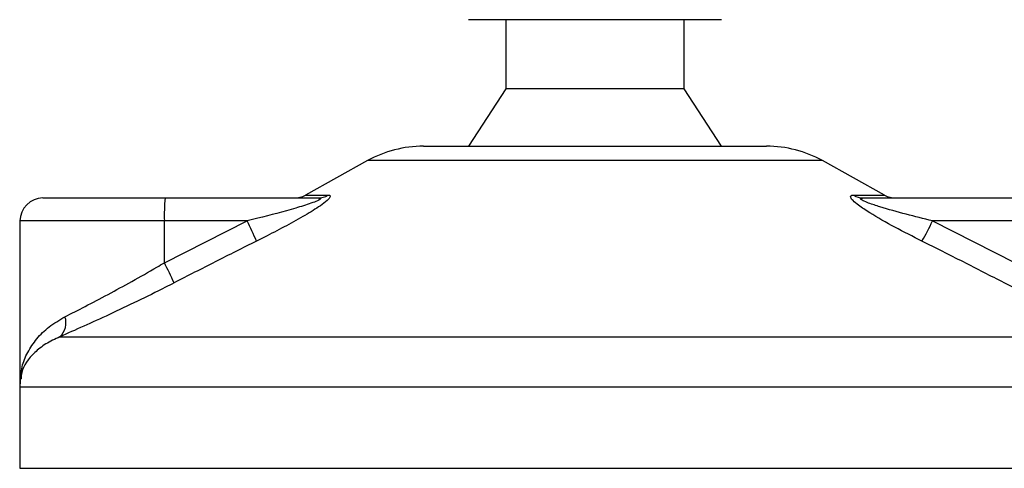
# Model space of a CAD drawing. Header units: millimetres. Extents: x 0 to 420, y 0 to 297.
# Tile 10 of 62: x 82.31 to 88.52, y 183.72 to 186.55. Entities that reach past the tile are written whole.
import ezdxf

# ---------------------------------------------------------------- set-up
doc = ezdxf.new("R2010")
doc.units = ezdxf.units.MM

msp = doc.modelspace()

# ---------------------------------------------------------------- linework, layer by layer
at = {"color": 7, "linetype": 'Continuous', "lineweight": 25}
for p, q in [((85.91006, 186.54815), (85.1392, 186.54815)), ((85.37513, 186.54815), (85.37513, 186.11257)), ((86.73631, 186.54815), (85.91006, 186.54815)), ((86.50038, 186.11257), (86.50038, 186.54815)), ((85.37513, 186.11257), (85.1392, 185.74959)), ((85.91824, 186.11257), (85.37513, 186.11257)), ((86.50038, 186.11257), (85.91824, 186.11257)), ((86.73631, 185.74959), (86.50038, 186.11257)), ((84.85493, 185.74959), (87.02058, 185.74959)), ((84.5032, 185.6587), (84.1103, 185.44109)), ((87.37231, 185.6587), (84.5032, 185.6587)), ((87.76521, 185.44109), (87.37231, 185.6587)), ((84.1103, 185.44109), (84.25428, 185.44109)), ((87.56789, 185.44109), (87.76521, 185.44109)), ((82.45475, 185.42291), (83.22561, 185.42291)), ((83.22561, 185.42291), (84.18948, 185.42291)), ((87.63064, 185.42291), (88.5945, 185.42291)), ((82.30956, 185.27772), (82.30956, 184.26317)), ((83.22058, 185.27772), (82.30956, 185.27772)), ((83.22058, 185.01392), (83.74281, 185.27772)), ((83.74281, 185.27772), (83.22058, 185.27772)), ((83.22058, 185.01392), (83.22058, 185.27772)), ((88.06724, 185.27772), (88.58947, 185.01392)), ((88.58947, 185.27772), (88.06724, 185.27772)), ((82.56128, 184.54649), (89.25953, 184.54649)), ((82.30794, 184.22896), (82.30794, 183.7169)), ((89.56539, 184.22896), (82.30794, 184.22896)), ((82.30794, 183.7169), (89.56757, 183.7169))]:
    msp.add_line(p, q, dxfattribs=at)
for centre, radius, start, end in [((84.85493, 185.02363), 0.72596, 90, 118.979708), ((87.02058, 185.02363), 0.72596, 61.020292, 90), ((84.03995, 185.5681), 0.14519, 270, 298.979708), ((84.18919, 185.54854), 0.12563, 270.133473, 301.2075), ((87.63104, 185.5417), 0.1188, 237.882975, 269.803256), ((87.83556, 185.5681), 0.14519, 241.020292, 270), ((82.45475, 185.27772), 0.14519, 90, 180), ((84.27091, 185.31397), 1.05096, 174.050261, 181.976902), ((82.20176, 184.48644), 1.73232, 22.547678, 27.178994), ((86.36908, 186.08894), 1.88197, 330.096618, 334.465824), ((81.78009, 184.24355), 1.63355, 23.193696, 28.137808), ((82.47979, 184.63499), 0.12029, 312.637892, 18.675685), ((82.67092, 184.22896), 0.36298, 171.400545, 180)]:
    msp.add_arc(centre, radius, start, end, dxfattribs=at)
for points, knots in [([(84.25428, 185.44109), (84.25964, 185.44035), (84.27045, 185.43887), (84.26624, 185.42544), (84.24508, 185.40358), (84.19462, 185.36567), (84.10598, 185.31117), (83.99135, 185.24762), (83.88772, 185.19381), (83.82419, 185.16199), (83.80167, 185.1507)], [0, 0, 0, 0, 0.0715734, 0.1443473, 0.2083354, 0.3096596, 0.4923301, 0.6911888, 0.8905251, 1, 1, 1, 1]), ([(88.0005, 185.1507), (87.94321, 185.17961), (87.82898, 185.23725), (87.693, 185.31448), (87.60581, 185.37209), (87.56586, 185.40499), (87.54877, 185.42627), (87.54956, 185.43831), (87.56011, 185.44101), (87.5672, 185.44108), (87.56789, 185.44109)], [0, 0, 0, 0, 0.2791688, 0.5566156, 0.6991027, 0.7915598, 0.8614835, 0.9308082, 0.9932657, 1, 1, 1, 1]), ([(84.18948, 185.42291), (84.19321, 185.4228), (84.19922, 185.42262), (84.20447, 185.42092), (84.20583, 185.4183), (84.20244, 185.41445), (84.19557, 185.4101), (84.1785, 185.40159), (84.13021, 185.38339), (84.00468, 185.34486), (83.8681, 185.30896), (83.76541, 185.28335), (83.74281, 185.27772)], [0, 0, 0, 0, 0.0326282, 0.0525244, 0.0758401, 0.1000535, 0.1224526, 0.1468975, 0.2362249, 0.4244765, 0.873292, 1, 1, 1, 1]), ([(88.06724, 185.27772), (88.01152, 185.29174), (87.89954, 185.31992), (87.76365, 185.35765), (87.67316, 185.38705), (87.63352, 185.40281), (87.61859, 185.41113), (87.61316, 185.41571), (87.61184, 185.41886), (87.61518, 185.42163), (87.62153, 185.42265), (87.62765, 185.42289), (87.62995, 185.42291), (87.63064, 185.42291)], [0, 0, 0, 0, 0.31263849, 0.62834094, 0.77232249, 0.85321015, 0.88959861, 0.90400401, 0.93049187, 0.94918752, 0.98217793, 0.99463503, 1, 1, 1, 1]), ([(83.80167, 185.1507), (83.71513, 185.10737), (83.54132, 185.02034), (83.36843, 184.93151), (83.28161, 184.88691)], [0, 0, 0, 0, 0.4978543, 1, 1, 1, 1]), ([(88.5202, 184.88691), (88.43417, 184.93113), (88.26139, 185.01996), (88.08771, 185.107), (88.0005, 185.1507)], [0, 0, 0, 0, 0.497852, 1, 1, 1, 1]), ([(82.59375, 184.67351), (82.63529, 184.69459), (82.71962, 184.7374), (82.86395, 184.81314), (83.01668, 184.8963), (83.13672, 184.96447), (83.20493, 185.00469), (83.22058, 185.01392)], [0, 0, 0, 0, 0.2283053, 0.4634776, 0.6938128, 0.9297437, 1, 1, 1, 1]), ([(83.28161, 184.88691), (83.26361, 184.87768), (83.18648, 184.83814), (83.04841, 184.76988), (82.87438, 184.68739), (82.70716, 184.61097), (82.61038, 184.56819), (82.56128, 184.54649)], [0, 0, 0, 0, 0.0699949, 0.2998887, 0.53536, 0.7642956, 1, 1, 1, 1]), ([(89.25953, 184.54649), (89.20517, 184.56922), (89.09453, 184.61548), (88.90859, 184.69814), (88.71457, 184.78867), (88.58559, 184.85386), (88.5202, 184.88691)], [0, 0, 0, 0, 0.2463531, 0.5014676, 0.7472632, 1, 1, 1, 1]), ([(82.31222, 184.2505), (82.31374, 184.28643), (82.31656, 184.35361), (82.35557, 184.4494), (82.41208, 184.53434), (82.48933, 184.61238), (82.55865, 184.65296), (82.59375, 184.67351)], [0, 0, 0, 0, 0.2250981, 0.4208767, 0.6202762, 0.807726, 1, 1, 1, 1]), ([(82.56128, 184.54649), (82.53054, 184.53218), (82.46845, 184.50325), (82.37744, 184.42896), (82.3214, 184.35318), (82.31726, 184.29538), (82.31634, 184.28255)], [0, 0, 0, 0, 0.2123614, 0.4290443, 0.8732781, 1, 1, 1, 1])]:
    msp.add_open_spline(points, degree=3, knots=knots, dxfattribs=at)

doc.saveas('drawing.dxf')
